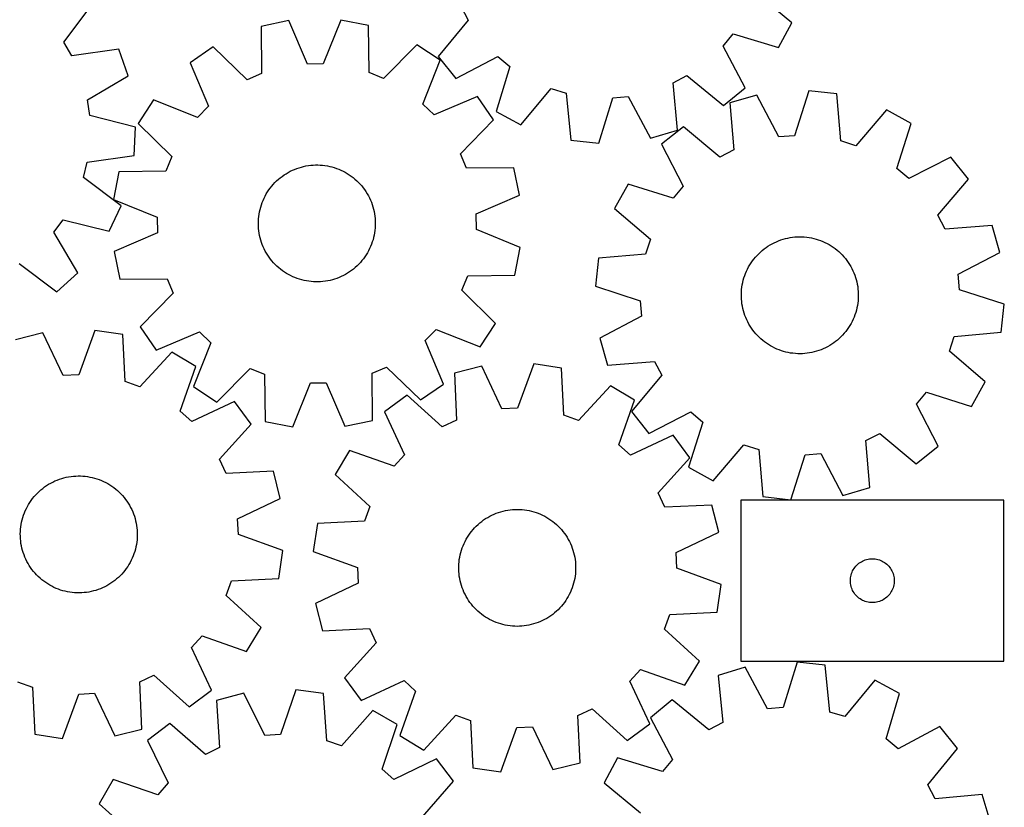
# Model space of a CAD drawing. Header units: millimetres. Extents: x 7 to 1243, y 7 to 1475.
# Tile 21 of 27: x 839 to 1243, y 626 to 949. Entities that reach past the tile are written whole.
import ezdxf

# ---------------------------------------------------------------- set-up
doc = ezdxf.new("R2010")
doc.units = ezdxf.units.MM
doc.layers.add('CUT', color=7, linetype='CONTINUOUS', true_color=0x000000)

msp = doc.modelspace()

# ---------------------------------------------------------------- linework, layer by layer
at = {"layer": 'CUT'}
for p, q in [((1156.199536, 947.585858), (1141.300339, 959.973608)), ((857.490718, 939.615467), (869.041275, 955.172685)), ((1020.364015, 954.389537), (1023.378293, 948.710028)), ((949.74871, 948.496698), (938.457511, 946.131469)), ((938.457511, 946.131469), (938.587174, 926.755566)), ((957.406277, 930.697707), (949.74871, 948.496698)), ((971.130819, 948.713526), (963.835774, 930.762906)), ((982.46766, 946.577758), (971.130819, 948.713526)), ((982.73095, 927.203211), (982.46766, 946.577758)), ((1023.378293, 948.710028), (1011.093595, 933.72575)), ((1150.731423, 937.427846), (1156.199536, 947.585858)), ((1128.092937, 938.084909), (1132.186604, 943.043193)), ((1132.186604, 943.043193), (1150.731423, 937.427846)), ((860.7744, 934.087346), (857.490718, 939.615467)), ((918.785995, 937.748567), (909.259422, 931.242426)), ((932.672043, 924.234868), (918.785995, 937.748567)), ((1002.305129, 938.595502), (988.695982, 924.802984)), ((1011.961682, 932.283889), (1002.305129, 938.595502)), ((1137.117414, 920.938445), (1128.092937, 938.084909)), ((879.961576, 936.788218), (860.7744, 934.087346)), ((883.804895, 925.910977), (879.961576, 936.788218)), ((1011.093595, 933.72575), (1018.385818, 924.786569)), ((1018.385818, 924.786569), (1035.532282, 933.811046)), ((1035.532282, 933.811046), (1040.490566, 929.717379)), ((909.259422, 931.242426), (916.794051, 913.391046)), ((963.835774, 930.762906), (957.406277, 930.697707)), ((1004.790612, 914.283384), (1011.961682, 932.283889)), ((1040.490566, 929.717379), (1034.875219, 911.17256)), ((867.180082, 915.958188), (883.804895, 925.910977)), ((938.587174, 926.755566), (932.672043, 924.234868)), ((988.695982, 924.802984), (982.73095, 927.203211)), ((1107.514446, 922.916642), (1113.193955, 925.93092)), ((1113.193955, 925.93092), (1128.178233, 913.646222)), ((1109.290308, 903.621857), (1107.514446, 922.916642)), ((1027.234436, 917.317774), (1009.383056, 909.783145)), ((1033.740578, 907.791201), (1027.234436, 917.317774)), ((1045.033231, 905.704447), (1057.420981, 920.603644)), ((1057.420981, 920.603644), (1063.568416, 918.719042)), ((1063.568416, 918.719042), (1065.477307, 899.436963)), ((1082.697755, 916.778038), (1089.098451, 917.389414)), ((1089.098451, 917.389414), (1098.240969, 900.305598)), ((1128.178233, 913.646222), (1137.117414, 920.938445)), ((1141.925725, 917.949008), (1130.837742, 914.764341)), ((1150.864499, 900.75771), (1141.925725, 917.949008)), ((1163.234718, 919.729016), (1157.272011, 901.292949)), ((1174.697398, 918.428077), (1163.234718, 919.729016)), ((1176.376923, 899.124667), (1174.697398, 918.428077)), ((868.098289, 909.59426), (867.180082, 915.958188)), ((894.293308, 915.969671), (887.981694, 906.313119)), ((912.293812, 908.798602), (894.293308, 915.969671)), ((916.794051, 913.391046), (912.293812, 908.798602)), ((1009.383056, 909.783145), (1004.790612, 914.283384)), ((1076.954643, 898.272388), (1082.697755, 916.778038)), ((1130.837742, 914.764341), (1132.384096, 895.449807)), ((886.858507, 904.746926), (868.098289, 909.59426)), ((1034.875219, 911.17256), (1045.033231, 905.704447)), ((1195.06552, 911.917991), (1182.501519, 897.167116)), ((1205.157807, 906.329503), (1195.06552, 911.917991)), ((887.981694, 906.313119), (901.774212, 892.703972)), ((1020.226878, 893.905153), (1033.740578, 907.791201)), ((1199.322391, 887.852751), (1205.157807, 906.329503)), ((886.246731, 893.226891), (886.858507, 904.746926)), ((1098.240969, 900.305598), (1109.290308, 903.621857)), ((1111.831979, 904.96523), (1102.806738, 897.779794)), ((1126.669155, 892.503262), (1111.831979, 904.96523)), ((1157.272011, 901.292949), (1150.864499, 900.75771)), ((1065.477307, 899.436963), (1076.954643, 898.272388)), ((1102.806738, 897.779794), (1111.626735, 880.527256)), ((1182.501519, 897.167116), (1176.376923, 899.124667)), ((867.078639, 890.393754), (886.246731, 893.226891)), ((1022.747577, 887.990022), (1020.226878, 893.905153)), ((1132.384096, 895.449807), (1126.669155, 892.503262)), ((865.491581, 884.162868), (867.078639, 890.393754)), ((901.774212, 892.703972), (899.373986, 886.73894)), ((956.829144, 888.875402), (957.794762, 889.037508)), ((957.794762, 889.037508), (958.766187, 889.160093)), ((958.766187, 889.160093), (959.741805, 889.242953)), ((959.741805, 889.242953), (960.71999, 889.28595)), ((960.71999, 889.28595), (961.699115, 889.289013)), ((961.699115, 889.289013), (962.67755, 889.252136)), ((962.67755, 889.252136), (963.653667, 889.17538)), ((963.653667, 889.17538), (964.62584, 889.058874)), ((964.62584, 889.058874), (965.592453, 888.902812)), ((1221.484196, 892.520425), (1204.231658, 883.700428)), ((1228.669632, 883.495183), (1221.484196, 892.520425)), ((879.999438, 886.475649), (877.86367, 875.138808)), ((899.373986, 886.73894), (879.999438, 886.475649)), ((947.038176, 884.606818), (947.837832, 885.171837)), ((947.837832, 885.171837), (948.659869, 885.703768)), ((948.659869, 885.703768), (949.502918, 886.201727)), ((949.502918, 886.201727), (950.365577, 886.664885)), ((950.365577, 886.664885), (951.246409, 887.09247)), ((951.246409, 887.09247), (952.143949, 887.483772)), ((952.143949, 887.483772), (953.056703, 887.838139)), ((953.056703, 887.838139), (953.983151, 888.154981)), ((953.983151, 888.154981), (954.921752, 888.433771)), ((954.921752, 888.433771), (955.870943, 888.674044)), ((955.870943, 888.674044), (956.829144, 888.875402)), ((965.592453, 888.902812), (966.551895, 888.707452)), ((966.551895, 888.707452), (967.502571, 888.473121)), ((967.502571, 888.473121), (968.442897, 888.200208)), ((968.442897, 888.200208), (969.371309, 887.889167)), ((969.371309, 887.889167), (970.286262, 887.540517)), ((970.286262, 887.540517), (971.186232, 887.154838)), ((971.186232, 887.154838), (972.069722, 886.73277)), ((972.069722, 886.73277), (972.935261, 886.275018)), ((972.935261, 886.275018), (973.781409, 885.782343)), ((973.781409, 885.782343), (974.606757, 885.255564)), ((974.606757, 885.255564), (975.409932, 884.695559)), ((1042.123479, 888.119685), (1022.747577, 887.990022)), ((1044.488709, 876.828486), (1042.123479, 888.119685)), ((1204.231658, 883.700428), (1199.322391, 887.852751)), ((880.968768, 872.505291), (865.491581, 884.162868)), ((942.78189, 880.578194), (943.420766, 881.320173)), ((943.420766, 881.320173), (944.089375, 882.035476)), ((944.089375, 882.035476), (944.786603, 882.722911)), ((944.786603, 882.722911), (945.511291, 883.381336)), ((945.511291, 883.381336), (946.262232, 884.009653)), ((946.262232, 884.009653), (947.038176, 884.606818)), ((975.409932, 884.695559), (976.189596, 884.10326)), ((976.189596, 884.10326), (976.944453, 883.479652)), ((976.944453, 883.479652), (977.673245, 882.825773)), ((977.673245, 882.825773), (978.37476, 882.142713)), ((978.37476, 882.142713), (979.04783, 881.431607)), ((979.04783, 881.431607), (979.691335, 880.693639)), ((1088.99766, 881.453405), (1083.409172, 871.361117)), ((1107.474411, 875.617989), (1088.99766, 881.453405)), ((1216.207664, 868.658008), (1228.669632, 883.495183)), ((940.068887, 876.512816), (940.5442, 877.368837)), ((940.5442, 877.368837), (941.054033, 878.204759)), ((941.054033, 878.204759), (941.597538, 879.01919)), ((941.597538, 879.01919), (942.17381, 879.810774)), ((942.17381, 879.810774), (942.78189, 880.578194)), ((979.691335, 880.693639), (980.304204, 879.930038)), ((980.304204, 879.930038), (980.885416, 879.142074)), ((980.885416, 879.142074), (981.434005, 878.331059)), ((981.434005, 878.331059), (981.949058, 877.498343)), ((981.949058, 877.498343), (982.429716, 876.645311)), ((1111.626735, 880.527256), (1107.474411, 875.617989)), ((877.86367, 875.138808), (895.81429, 867.843764)), ((938.235736, 871.982115), (938.527773, 872.916679)), ((938.527773, 872.916679), (938.857687, 873.838553)), ((938.857687, 873.838553), (939.224929, 874.746203)), ((939.224929, 874.746203), (939.628886, 875.638119)), ((939.628886, 875.638119), (940.068887, 876.512816)), ((982.429716, 876.645311), (982.87518, 875.773384)), ((982.87518, 875.773384), (983.284709, 874.884013)), ((983.284709, 874.884013), (983.657621, 873.978678)), ((983.657621, 873.978678), (983.993295, 873.058885)), ((983.993295, 873.058885), (984.291173, 872.126167)), ((1026.689718, 869.170919), (1044.488709, 876.828486)), ((875.995035, 862.096283), (880.968768, 872.505291)), ((937.455111, 868.148337), (937.591423, 869.117932)), ((937.591423, 869.117932), (937.767171, 870.08116)), ((937.767171, 870.08116), (937.982061, 871.036418)), ((937.982061, 871.036418), (938.235736, 871.982115)), ((984.291173, 872.126167), (984.550759, 871.182074)), ((984.550759, 871.182074), (984.771621, 870.228179)), ((984.771621, 870.228179), (984.95339, 869.26607)), ((984.95339, 869.26607), (985.095766, 868.297347)), ((1026.754917, 862.741422), (1026.689718, 869.170919)), ((1083.409172, 871.361117), (1098.160047, 858.797117)), ((853.351125, 861.66487), (857.201832, 866.814116)), ((857.201832, 866.814116), (875.995035, 862.096283)), ((895.81429, 867.843764), (895.879489, 861.414266)), ((937.284721, 865.217526), (937.301632, 866.19651)), ((937.307755, 864.238668), (937.284721, 865.217526)), ((937.301632, 866.19651), (937.35846, 867.173989)), ((937.35846, 867.173989), (937.455111, 868.148337)), ((985.095766, 868.297347), (985.19851, 867.323623)), ((985.19851, 867.323623), (985.261451, 866.346518)), ((985.261451, 866.346518), (985.284486, 865.367659)), ((985.284486, 865.367659), (985.267575, 864.388675)), ((1219.15421, 862.943067), (1216.207664, 868.658008)), ((863.18902, 844.97181), (853.351125, 861.66487)), ((895.879489, 861.414266), (878.080498, 853.756699)), ((937.370697, 863.261563), (937.307755, 864.238668)), ((937.473441, 862.287839), (937.370697, 863.261563)), ((937.615816, 861.319116), (937.473441, 862.287839)), ((937.797586, 860.357006), (937.615816, 861.319116)), ((984.977783, 861.467253), (984.802036, 860.504026)), ((985.114096, 862.436848), (984.977783, 861.467253)), ((985.210747, 863.411196), (985.114096, 862.436848)), ((985.267575, 864.388675), (985.210747, 863.411196)), ((1044.705536, 855.446377), (1026.754917, 862.741422)), ((1238.468743, 864.48942), (1219.15421, 862.943067)), ((1241.65341, 853.401438), (1238.468743, 864.48942)), ((938.018447, 859.403111), (937.797586, 860.357006)), ((938.278033, 858.459019), (938.018447, 859.403111)), ((938.575911, 857.5263), (938.278033, 858.459019)), ((938.911585, 856.606508), (938.575911, 857.5263)), ((983.711519, 856.746632), (983.344278, 855.838982)), ((984.041433, 857.668506), (983.711519, 856.746632)), ((984.333471, 858.60307), (984.041433, 857.668506)), ((984.587146, 859.548768), (984.333471, 858.60307)), ((984.802036, 860.504026), (984.587146, 859.548768)), ((1098.160047, 858.797117), (1096.202495, 852.672521)), ((1147.272865, 856.453836), (1148.12503, 856.936028)), ((1148.12503, 856.936028), (1148.996154, 857.383061)), ((1148.996154, 857.383061), (1149.884787, 857.79419)), ((1149.884787, 857.79419), (1150.789449, 858.16873)), ((1150.789449, 858.16873), (1151.708636, 858.506059)), ((1151.708636, 858.506059), (1152.640817, 858.805615)), ((1152.640817, 858.805615), (1153.584441, 859.0669)), ((1153.584441, 859.0669), (1154.537937, 859.289477)), ((1154.537937, 859.289477), (1155.499718, 859.472978)), ((1155.499718, 859.472978), (1156.468183, 859.617097)), ((1156.468183, 859.617097), (1157.441721, 859.721593)), ((1157.441721, 859.721593), (1158.418711, 859.786293)), ((1158.418711, 859.786293), (1159.397526, 859.811089)), ((1159.397526, 859.811089), (1160.376539, 859.79594)), ((1160.376539, 859.79594), (1161.354119, 859.740871)), ((1161.354119, 859.740871), (1162.328639, 859.645974)), ((1162.328639, 859.645974), (1163.298478, 859.511406)), ((1163.298478, 859.511406), (1164.26202, 859.337392)), ((1164.26202, 859.337392), (1165.217663, 859.124221)), ((1165.217663, 859.124221), (1166.163816, 858.872249)), ((1166.163816, 858.872249), (1167.098903, 858.581894)), ((1167.098903, 858.581894), (1168.02137, 858.253639)), ((1168.02137, 858.253639), (1168.92968, 857.888032)), ((1168.92968, 857.888032), (1169.822321, 857.48568)), ((1169.822321, 857.48568), (1170.697808, 857.047254)), ((1170.697808, 857.047254), (1171.554683, 856.573482)), ((878.080498, 853.756699), (880.445727, 842.465501)), ((939.284497, 855.701173), (938.911585, 856.606508)), ((939.694026, 854.811802), (939.284497, 855.701173)), ((940.139491, 853.939875), (939.694026, 854.811802)), ((940.620149, 853.086843), (940.139491, 853.939875)), ((941.135201, 852.254127), (940.620149, 853.086843)), ((982.025006, 853.216348), (981.515173, 852.380426)), ((982.500319, 854.07237), (982.025006, 853.216348)), ((982.94032, 854.947066), (982.500319, 854.07237)), ((983.344278, 855.838982), (982.94032, 854.947066)), ((1042.569769, 844.109536), (1044.705536, 855.446377)), ((1096.202495, 852.672521), (1076.899086, 850.992996)), ((1141.953137, 852.168443), (1142.634934, 852.871186)), ((1142.634934, 852.871186), (1143.344828, 853.545535)), ((1143.344828, 853.545535), (1144.081637, 854.190367)), ((1144.081637, 854.190367), (1144.844134, 854.804609)), ((1144.844134, 854.804609), (1145.63105, 855.387238)), ((1145.63105, 855.387238), (1146.441077, 855.937286)), ((1146.441077, 855.937286), (1147.272865, 856.453836)), ((1171.554683, 856.573482), (1172.391521, 856.065154)), ((1172.391521, 856.065154), (1173.206929, 855.523116)), ((1173.206929, 855.523116), (1173.999549, 854.948269)), ((1173.999549, 854.948269), (1174.768062, 854.341571)), ((1174.768062, 854.341571), (1175.511189, 853.704031)), ((1175.511189, 853.704031), (1176.227694, 853.036711)), ((1176.227694, 853.036711), (1176.916383, 852.340721)), ((1224.462112, 844.462664), (1241.65341, 853.401438)), ((839.053316, 848.809063), (854.610535, 837.258506)), ((941.68379, 851.443112), (941.135201, 852.254127)), ((942.265003, 850.655148), (941.68379, 851.443112)), ((942.877871, 849.891547), (942.265003, 850.655148)), ((943.521376, 849.153579), (942.877871, 849.891547)), ((944.194447, 848.442473), (943.521376, 849.153579)), ((979.14844, 849.265012), (978.479831, 848.54971)), ((979.787316, 850.006991), (979.14844, 849.265012)), ((980.395396, 850.774411), (979.787316, 850.006991)), ((980.971668, 851.565996), (980.395396, 850.774411)), ((981.515173, 852.380426), (980.971668, 851.565996)), ((1076.899086, 850.992996), (1075.598147, 839.530316)), ((1139.003577, 848.271292), (1139.528869, 849.097587)), ((1139.528869, 849.097587), (1140.087428, 849.901768)), ((1140.087428, 849.901768), (1140.678323, 850.682497)), ((1140.678323, 850.682497), (1141.300572, 851.438475)), ((1141.300572, 851.438475), (1141.953137, 852.168443)), ((1176.916383, 852.340721), (1177.576111, 851.617219)), ((1177.576111, 851.617219), (1178.205779, 850.86741)), ((1178.205779, 850.86741), (1178.804339, 850.092542)), ((1178.804339, 850.092542), (1179.370796, 849.293904)), ((1179.370796, 849.293904), (1179.904205, 848.472826)), ((854.610535, 837.258506), (863.18902, 844.97181)), ((944.895962, 847.759412), (944.194447, 848.442473)), ((945.624754, 847.105534), (944.895962, 847.759412)), ((946.37961, 846.481926), (945.624754, 847.105534)), ((947.159275, 845.889627), (946.37961, 846.481926)), ((947.96245, 845.329622), (947.159275, 845.889627)), ((948.787798, 844.802843), (947.96245, 845.329622)), ((949.633945, 844.310167), (948.787798, 844.802843)), ((973.909338, 844.881418), (973.066289, 844.383459)), ((974.731375, 845.413349), (973.909338, 844.881418)), ((975.53103, 845.978367), (974.731375, 845.413349)), ((976.306975, 846.575532), (975.53103, 845.978367)), ((977.057915, 847.20385), (976.306975, 846.575532)), ((977.782603, 847.862274), (977.057915, 847.20385)), ((978.479831, 848.54971), (977.782603, 847.862274)), ((1136.904692, 843.857408), (1137.251695, 844.772987)), ((1137.251695, 844.772987), (1137.635754, 845.67365)), ((1137.635754, 845.67365), (1138.056231, 846.557898)), ((1138.056231, 846.557898), (1138.512425, 847.424259)), ((1138.512425, 847.424259), (1139.003577, 848.271292)), ((1179.904205, 848.472826), (1180.403681, 847.630675)), ((1180.403681, 847.630675), (1180.86839, 846.768851)), ((1180.86839, 846.768851), (1181.29756, 845.888789)), ((1181.29756, 845.888789), (1181.690476, 844.991955)), ((1181.690476, 844.991955), (1182.046485, 844.07984)), ((880.445727, 842.465501), (899.82163, 842.595163)), ((899.82163, 842.595163), (902.342328, 836.680033)), ((950.499485, 843.852415), (949.633945, 844.310167)), ((951.382974, 843.430348), (950.499485, 843.852415)), ((952.282945, 843.044668), (951.382974, 843.430348)), ((953.197897, 842.696018), (952.282945, 843.044668)), ((954.126309, 842.384978), (953.197897, 842.696018)), ((955.066636, 842.112065), (954.126309, 842.384978)), ((956.017311, 841.877733), (955.066636, 842.112065)), ((956.976754, 841.682374), (956.017311, 841.877733)), ((957.943366, 841.526311), (956.976754, 841.682374)), ((958.91554, 841.409805), (957.943366, 841.526311)), ((959.891656, 841.33305), (958.91554, 841.409805)), ((960.870092, 841.296173), (959.891656, 841.33305)), ((961.849217, 841.299235), (960.870092, 841.296173)), ((962.827402, 841.342232), (961.849217, 841.299235)), ((963.803019, 841.425092), (962.827402, 841.342232)), ((964.774445, 841.547677), (963.803019, 841.425092)), ((965.740062, 841.709784), (964.774445, 841.547677)), ((966.698264, 841.911141), (965.740062, 841.709784)), ((967.647455, 842.151415), (966.698264, 841.911141)), ((968.586056, 842.430205), (967.647455, 842.151415)), ((969.512504, 842.747047), (968.586056, 842.430205)), ((970.425258, 843.101413), (969.512504, 842.747047)), ((971.322798, 843.492715), (970.425258, 843.101413)), ((972.20363, 843.920301), (971.322798, 843.492715)), ((973.066289, 844.383459), (972.20363, 843.920301)), ((1020.794995, 837.881214), (1023.195221, 843.846246)), ((1023.195221, 843.846246), (1042.569769, 844.109536)), ((1135.89785, 840.076734), (1136.091482, 841.036526)), ((1136.091482, 841.036526), (1136.324102, 841.987622)), ((1136.324102, 841.987622), (1136.595323, 842.928438)), ((1136.595323, 842.928438), (1136.904692, 843.857408)), ((1182.046485, 844.07984), (1182.364994, 843.153964)), ((1182.364994, 843.153964), (1182.645473, 842.215866)), ((1182.645473, 842.215866), (1182.887454, 841.267109)), ((1182.887454, 841.267109), (1183.090535, 840.309271)), ((1224.997352, 838.055152), (1224.462112, 844.462664)), ((902.342328, 836.680033), (888.828629, 822.793984)), ((1034.587512, 824.272067), (1020.794995, 837.881214)), ((1075.598147, 839.530316), (1094.034214, 833.567609)), ((1135.518655, 836.182707), (1135.553772, 837.161207)), ((1135.553772, 837.161207), (1135.62877, 838.137461)), ((1135.62877, 838.137461), (1135.743527, 839.109842)), ((1135.743527, 839.109842), (1135.89785, 840.076734)), ((1183.090535, 840.309271), (1183.254379, 839.343947)), ((1183.254379, 839.343947), (1183.378712, 838.372744)), ((1183.378712, 838.372744), (1183.463328, 837.397277)), ((1183.463328, 837.397277), (1183.508085, 836.419171)), ((1243.433418, 832.092445), (1224.997352, 838.055152)), ((1094.034214, 833.567609), (1094.569453, 827.160097)), ((1135.52348, 835.20359), (1135.518655, 836.182707)), ((1135.568237, 834.225483), (1135.52348, 835.20359)), ((1135.652853, 833.250017), (1135.568237, 834.225483)), ((1135.777186, 832.278813), (1135.652853, 833.250017)), ((1183.288038, 832.512918), (1183.133716, 831.546026)), ((1183.402795, 833.4853), (1183.288038, 832.512918)), ((1183.477793, 834.461553), (1183.402795, 833.4853)), ((1183.51291, 835.440053), (1183.477793, 834.461553)), ((1183.508085, 836.419171), (1183.51291, 835.440053)), ((1135.94103, 831.313489), (1135.777186, 832.278813)), ((1136.144111, 830.355651), (1135.94103, 831.313489)), ((1136.386093, 829.406894), (1136.144111, 830.355651)), ((1136.666571, 828.468797), (1136.386093, 829.406894)), ((1136.98508, 827.54292), (1136.666571, 828.468797)), ((1182.436243, 828.694322), (1182.126873, 827.765352)), ((1182.707463, 829.635138), (1182.436243, 828.694322)), ((1182.940083, 830.586234), (1182.707463, 829.635138)), ((1183.133716, 831.546026), (1182.940083, 830.586234)), ((1242.132479, 820.629765), (1243.433418, 832.092445)), ((1094.569453, 827.160097), (1077.378155, 818.221323)), ((1137.341089, 826.630806), (1136.98508, 827.54292)), ((1137.734005, 825.733971), (1137.341089, 826.630806)), ((1138.163175, 824.85391), (1137.734005, 825.733971)), ((1138.627885, 823.992086), (1138.163175, 824.85391)), ((1180.975334, 825.064863), (1180.51914, 824.198501)), ((1181.395811, 825.949111), (1180.975334, 825.064863)), ((1181.77987, 826.849773), (1181.395811, 825.949111)), ((1182.126873, 827.765352), (1181.77987, 826.849773)), ((848.85194, 820.360295), (837.66012, 817.562327)), ((857.188749, 802.869153), (848.85194, 820.360295)), ((870.209869, 821.399755), (863.610976, 803.181714)), ((881.620499, 819.701817), (870.209869, 821.399755)), ((888.828629, 822.793984), (895.33477, 813.267411)), ((895.33477, 813.267411), (913.18615, 820.802041)), ((913.18615, 820.802041), (917.778594, 816.301802)), ((1005.775155, 817.19414), (1010.275394, 821.786584)), ((1010.275394, 821.786584), (1028.275899, 814.615514)), ((1028.275899, 814.615514), (1034.587512, 824.272067)), ((1139.12736, 823.149934), (1138.627885, 823.992086)), ((1139.66077, 822.328856), (1139.12736, 823.149934)), ((1140.227226, 821.530218), (1139.66077, 822.328856)), ((1140.825786, 820.75535), (1140.227226, 821.530218)), ((1141.455454, 820.005541), (1140.825786, 820.75535)), ((1178.353242, 820.940263), (1177.730994, 820.184286)), ((1178.944137, 821.720992), (1178.353242, 820.940263)), ((1179.502696, 822.525173), (1178.944137, 821.720992)), ((1180.027988, 823.351468), (1179.502696, 822.525173)), ((1180.51914, 824.198501), (1180.027988, 823.351468)), ((1222.82907, 818.95024), (1242.132479, 820.629765)), ((882.629136, 800.35175), (881.620499, 819.701817)), ((917.778594, 816.301802), (910.607525, 798.301297)), ((1013.309785, 799.34276), (1005.775155, 817.19414)), ((1077.378155, 818.221323), (1080.562822, 807.13334)), ((1142.115182, 819.28204), (1141.455454, 820.005541)), ((1142.803871, 818.586049), (1142.115182, 819.28204)), ((1143.520376, 817.918729), (1142.803871, 818.586049)), ((1144.263503, 817.281189), (1143.520376, 817.918729)), ((1145.032016, 816.674491), (1144.263503, 817.281189)), ((1145.824636, 816.099645), (1145.032016, 816.674491)), ((1174.187431, 816.818152), (1173.400515, 816.235522)), ((1174.949929, 817.432394), (1174.187431, 816.818152)), ((1175.686737, 818.077226), (1174.949929, 817.432394)), ((1176.396631, 818.751575), (1175.686737, 818.077226)), ((1177.078428, 819.454318), (1176.396631, 818.751575)), ((1177.730994, 820.184286), (1177.078428, 819.454318)), ((1220.871518, 812.825643), (1222.82907, 818.95024)), ((901.750436, 812.488827), (888.682112, 798.182839)), ((911.642711, 806.553478), (901.750436, 812.488827)), ((1146.640044, 815.557606), (1145.824636, 816.099645)), ((1147.476882, 815.049278), (1146.640044, 815.557606)), ((1148.333758, 814.575507), (1147.476882, 815.049278)), ((1149.209244, 814.13708), (1148.333758, 814.575507)), ((1150.101886, 813.734729), (1149.209244, 814.13708)), ((1151.010195, 813.369121), (1150.101886, 813.734729)), ((1151.932662, 813.040867), (1151.010195, 813.369121)), ((1152.867749, 812.750512), (1151.932662, 813.040867)), ((1153.813902, 812.498539), (1152.867749, 812.750512)), ((1154.769545, 812.285368), (1153.813902, 812.498539)), ((1155.733088, 812.111355), (1154.769545, 812.285368)), ((1164.493628, 812.333283), (1163.531847, 812.149782)), ((1165.447124, 812.555861), (1164.493628, 812.333283)), ((1166.390748, 812.817145), (1165.447124, 812.555861)), ((1167.322929, 813.116701), (1166.390748, 812.817145)), ((1168.242116, 813.45403), (1167.322929, 813.116701)), ((1169.146778, 813.828571), (1168.242116, 813.45403)), ((1170.035411, 814.239699), (1169.146778, 813.828571)), ((1170.906535, 814.686732), (1170.035411, 814.239699)), ((1171.7587, 815.168925), (1170.906535, 814.686732)), ((1172.590488, 815.685475), (1171.7587, 815.168925)), ((1173.400515, 816.235522), (1172.590488, 815.685475)), ((1235.622393, 800.261643), (1220.871518, 812.825643)), ((1080.562822, 807.13334), (1099.877355, 808.679694)), ((1099.877355, 808.679694), (1102.823901, 802.964752)), ((1156.702926, 811.976787), (1155.733088, 812.111355)), ((1157.677446, 811.88189), (1156.702926, 811.976787)), ((1158.655026, 811.826821), (1157.677446, 811.88189)), ((1159.634039, 811.811672), (1158.655026, 811.826821)), ((1160.612855, 811.836468), (1159.634039, 811.811672)), ((1161.589844, 811.901168), (1160.612855, 811.836468)), ((1162.563382, 812.005664), (1161.589844, 811.901168)), ((1163.531847, 812.149782), (1162.563382, 812.005664)), ((905.16962, 788.290359), (911.642711, 806.553478)), ((920.264077, 791.989684), (933.873224, 805.782201)), ((933.873224, 805.782201), (939.838256, 803.381975)), ((983.982033, 803.829619), (989.897163, 806.350318)), ((989.897163, 806.350318), (1003.783212, 792.836618)), ((1028.9338, 806.663949), (1017.737014, 803.88592)), ((1037.239441, 789.157986), (1028.9338, 806.663949)), ((1050.293547, 807.665365), (1043.662215, 789.459107)), ((1061.701134, 805.947105), (1050.293547, 807.665365)), ((1062.675304, 786.595273), (1061.701134, 805.947105)), ((863.610976, 803.181714), (857.188749, 802.869153)), ((888.682112, 798.182839), (882.629136, 800.35175)), ((939.838256, 803.381975), (940.101547, 784.007427)), ((984.111695, 784.453717), (983.982033, 803.829619)), ((1017.737014, 803.88592), (1018.577695, 784.527829)), ((1102.823901, 802.964752), (1090.361933, 788.127577)), ((1230.033905, 790.169356), (1235.622393, 800.261643)), ((910.607525, 798.301297), (920.264077, 791.989684)), ((951.438388, 781.87166), (958.733432, 799.822279)), ((958.733432, 799.822279), (965.16293, 799.887478)), ((965.16293, 799.887478), (972.820497, 782.088487)), ((1003.783212, 792.836618), (1013.309785, 799.34276)), ((1081.818193, 798.698272), (1068.724407, 784.415583)), ((1091.699879, 792.745312), (1081.818193, 798.698272)), ((927.480057, 792.186151), (909.931834, 783.970172)), ((934.347967, 782.916993), (927.480057, 792.186151)), ((998.386407, 794.78671), (989.105031, 787.935322)), ((1012.759061, 781.791741), (998.386407, 794.78671)), ((1085.194269, 774.493751), (1091.699879, 792.745312)), ((1207.40483, 791.095505), (1211.557154, 796.004772)), ((1211.557154, 796.004772), (1230.033905, 790.169356)), ((909.931834, 783.970172), (905.16962, 788.290359)), ((1043.662215, 789.459107), (1037.239441, 789.157986)), ((1090.361933, 788.127577), (1097.547369, 779.102336)), ((1216.224827, 773.842967), (1207.40483, 791.095505)), ((940.101547, 784.007427), (951.438388, 781.87166)), ((972.820497, 782.088487), (984.111695, 784.453717)), ((989.105031, 787.935322), (997.28974, 770.372493)), ((1018.577695, 784.527829), (1012.759061, 781.791741)), ((1068.724407, 784.415583), (1062.675304, 786.595273)), ((1097.547369, 779.102336), (1114.799907, 787.922332)), ((1114.799907, 787.922332), (1119.709174, 783.770009)), ((921.378618, 768.521216), (934.347967, 782.916993)), ((1119.709174, 783.770009), (1113.873758, 765.293258)), ((1107.511609, 778.349798), (1089.94878, 770.16509)), ((1114.362998, 769.068422), (1107.511609, 778.349798)), ((1186.647469, 776.172953), (1192.362411, 779.119499)), ((1188.193823, 756.858419), (1186.647469, 776.172953)), ((1192.362411, 779.119499), (1207.199586, 766.657531)), ((974.709518, 772.123592), (968.756558, 762.241905)), ((992.961078, 765.617981), (974.709518, 772.123592)), ((1089.94878, 770.16509), (1085.194269, 774.493751)), ((1123.966045, 759.70477), (1136.530046, 774.455645)), ((1136.530046, 774.455645), (1142.654642, 772.498093)), ((1142.654642, 772.498093), (1144.334167, 753.194684)), ((1207.199586, 766.657531), (1216.224827, 773.842967)), ((924.125066, 762.707464), (921.378618, 768.521216)), ((997.28974, 770.372493), (992.961078, 765.617981)), ((1101.368028, 754.695769), (1114.362998, 769.068422)), ((1155.796847, 751.893745), (1161.759554, 770.329811)), ((1161.759554, 770.329811), (1168.167066, 770.865051)), ((1168.167066, 770.865051), (1177.10584, 753.673753)), ((1113.873758, 765.293258), (1123.966045, 759.70477)), ((853.816321, 759.585466), (854.718686, 759.96551)), ((854.718686, 759.96551), (855.635801, 760.30843)), ((855.635801, 760.30843), (856.566141, 760.613658)), ((856.566141, 760.613658), (857.508155, 760.880685)), ((857.508155, 760.880685), (858.460278, 761.109066)), ((858.460278, 761.109066), (859.420923, 761.298421)), ((859.420923, 761.298421), (860.388493, 761.448435)), ((860.388493, 761.448435), (861.361376, 761.558858)), ((861.361376, 761.558858), (862.337954, 761.629507)), ((862.337954, 761.629507), (863.316601, 761.660264)), ((863.316601, 761.660264), (864.295687, 761.651078)), ((864.295687, 761.651078), (865.273584, 761.601964)), ((865.273584, 761.601964), (866.248665, 761.513004)), ((866.248665, 761.513004), (867.219305, 761.384345)), ((867.219305, 761.384345), (868.183889, 761.216203)), ((868.183889, 761.216203), (869.140813, 761.008856)), ((869.140813, 761.008856), (870.088482, 760.762651)), ((870.088482, 760.762651), (871.025321, 760.477996)), ((871.025321, 760.477996), (871.94977, 760.155366)), ((871.94977, 760.155366), (872.860289, 759.795298)), ((872.860289, 759.795298), (873.755364, 759.39839)), ((943.481628, 763.582624), (924.125066, 762.707464)), ((946.279597, 752.390804), (943.481628, 763.582624)), ((968.756558, 762.241905), (983.039246, 749.148119)), ((847.30236, 755.297059), (848.035227, 755.946366)), ((848.035227, 755.946366), (848.79397, 756.565241)), ((848.79397, 756.565241), (849.577323, 757.152652)), ((849.577323, 757.152652), (850.383985, 757.707623)), ((850.383985, 757.707623), (851.212611, 758.229229)), ((851.212611, 758.229229), (852.061824, 758.716603)), ((852.061824, 758.716603), (852.930209, 759.168933)), ((852.930209, 759.168933), (853.816321, 759.585466)), ((873.755364, 759.39839), (874.633505, 758.965304)), ((874.633505, 758.965304), (875.49325, 758.49676)), ((875.49325, 758.49676), (876.333169, 757.993538)), ((876.333169, 757.993538), (877.151862, 757.456476)), ((877.151862, 757.456476), (877.947969, 756.886467)), ((877.947969, 756.886467), (878.720163, 756.284461)), ((878.720163, 756.284461), (879.467159, 755.651459)), ((1177.10584, 753.673753), (1188.193823, 756.858419)), ((844.067212, 751.633521), (844.653342, 752.417834)), ((844.653342, 752.417834), (845.270974, 753.177588)), ((845.270974, 753.177588), (845.919082, 753.911516)), ((845.919082, 753.911516), (846.596587, 754.618399)), ((846.596587, 754.618399), (847.30236, 755.297059)), ((879.467159, 755.651459), (880.187715, 754.988515)), ((880.187715, 754.988515), (880.88063, 754.296732)), ((880.88063, 754.296732), (881.544752, 753.577262)), ((881.544752, 753.577262), (882.178975, 752.831302)), ((882.178975, 752.831302), (882.782243, 752.060093)), ((882.782243, 752.060093), (883.353553, 751.26492)), ((928.788455, 744.053995), (946.279597, 752.390804)), ((1104.104117, 748.877134), (1101.368028, 754.695769)), ((1243.261245, 751.671453), (1135.261245, 751.671453)), ((1135.261245, 751.671453), (1135.261245, 685.671453)), ((1144.334167, 753.194684), (1155.796847, 751.893745)), ((1243.261245, 685.671453), (1243.261245, 751.671453)), ((841.641335, 747.390549), (842.056418, 748.277342)), ((842.056418, 748.277342), (842.507327, 749.146466)), ((842.507327, 749.146466), (842.993311, 749.996474)), ((842.993311, 749.996474), (843.513562, 750.825953)), ((843.513562, 750.825953), (844.067212, 751.633521)), ((883.353553, 751.26492), (883.891954, 750.447106)), ((883.891954, 750.447106), (884.396549, 749.608012)), ((884.396549, 749.608012), (884.866499, 748.749034)), ((884.866499, 748.749034), (885.301021, 747.871603)), ((885.301021, 747.871603), (885.699392, 746.977178)), ((983.039246, 749.148119), (980.859557, 743.099016)), ((1038.676101, 747.446284), (1039.638946, 747.624116)), ((1039.638946, 747.624116), (1040.608244, 747.762527)), ((1040.608244, 747.762527), (1041.58238, 747.861286)), ((1041.58238, 747.861286), (1042.559734, 747.92023)), ((1042.559734, 747.92023), (1043.538679, 747.93926)), ((1043.538679, 747.93926), (1044.517585, 747.918344)), ((1044.517585, 747.918344), (1045.494824, 747.857517)), ((1045.494824, 747.857517), (1046.468768, 747.756881)), ((1046.468768, 747.756881), (1047.437797, 747.616603)), ((1047.437797, 747.616603), (1048.400298, 747.436916)), ((1123.462207, 749.717815), (1104.104117, 748.877134)), ((1126.240236, 738.521029), (1123.462207, 749.717815)), ((840.125334, 742.744107), (840.352157, 743.696601)), ((840.352157, 743.696601), (840.617642, 744.639052)), ((840.617642, 744.639052), (840.921348, 745.569889)), ((840.921348, 745.569889), (841.262768, 746.487564)), ((841.262768, 746.487564), (841.641335, 747.390549)), ((885.699392, 746.977178), (886.060949, 746.067249)), ((886.060949, 746.067249), (886.385091, 745.14333)), ((886.385091, 745.14333), (886.671278, 744.206958)), ((886.671278, 744.206958), (886.919033, 743.259692)), ((929.101016, 737.631768), (928.788455, 744.053995)), ((1028.956047, 743.018596), (1029.746382, 743.59658)), ((1029.746382, 743.59658), (1030.559635, 744.141846)), ((1030.559635, 744.141846), (1031.394451, 744.653487)), ((1031.394451, 744.653487), (1032.249442, 745.130652)), ((1032.249442, 745.130652), (1033.123184, 745.572545)), ((1033.123184, 745.572545), (1034.014223, 745.978432)), ((1034.014223, 745.978432), (1034.921077, 746.347637)), ((1034.921077, 746.347637), (1035.842235, 746.679546)), ((1035.842235, 746.679546), (1036.776164, 746.973605)), ((1036.776164, 746.973605), (1037.721311, 747.229327)), ((1037.721311, 747.229327), (1038.676101, 747.446284)), ((1048.400298, 747.436916), (1049.354668, 747.21812)), ((1049.354668, 747.21812), (1050.29932, 746.960578)), ((1050.29932, 746.960578), (1051.232682, 746.66472)), ((1051.232682, 746.66472), (1052.153198, 746.331037)), ((1052.153198, 746.331037), (1053.059339, 745.960085)), ((1053.059339, 745.960085), (1053.949594, 745.552482)), ((1053.949594, 745.552482), (1054.822483, 745.108906)), ((1054.822483, 745.108906), (1055.676553, 744.630095)), ((1055.676553, 744.630095), (1056.510382, 744.116847)), ((1056.510382, 744.116847), (1057.322583, 743.570014)), ((1057.322583, 743.570014), (1058.111803, 742.990509)), ((839.611235, 738.865584), (839.680287, 739.842276)), ((839.680287, 739.842276), (839.789119, 740.815339)), ((839.789119, 740.815339), (839.93755, 741.783153)), ((839.93755, 741.783153), (840.125334, 742.744107)), ((886.919033, 743.259692), (887.127944, 742.303109)), ((887.127944, 742.303109), (887.297664, 741.338801)), ((887.297664, 741.338801), (887.42791, 740.368372)), ((887.42791, 740.368372), (887.518465, 739.393439)), ((961.507725, 742.124847), (959.789464, 730.717259)), ((980.859557, 743.099016), (961.507725, 742.124847)), ((1024.766027, 738.921095), (1025.392718, 739.673394)), ((1025.392718, 739.673394), (1026.049572, 740.399506)), ((1026.049572, 740.399506), (1026.735497, 741.09822)), ((1026.735497, 741.09822), (1027.449351, 741.768375)), ((1027.449351, 741.768375), (1028.189945, 742.408856)), ((1028.189945, 742.408856), (1028.956047, 743.018596)), ((1058.111803, 742.990509), (1058.876729, 742.379294)), ((1058.876729, 742.379294), (1059.616088, 741.737388)), ((1059.616088, 741.737388), (1060.328649, 741.065858)), ((1060.328649, 741.065858), (1061.013226, 740.365823)), ((1061.013226, 740.365823), (1061.66868, 739.638448)), ((1061.66868, 739.638448), (1062.293921, 738.884943)), ((839.582079, 737.886889), (839.611235, 738.865584)), ((839.592867, 736.907818), (839.582079, 737.886889)), ((839.64358, 735.930003), (839.592867, 736.907818)), ((839.734135, 734.95507), (839.64358, 735.930003)), ((887.481759, 735.481165), (887.372927, 734.508103)), ((887.55081, 736.457857), (887.481759, 735.481165)), ((887.518465, 739.393439), (887.569179, 738.415623)), ((887.579967, 737.436553), (887.55081, 736.457857)), ((887.569179, 738.415623), (887.579967, 737.436553)), ((947.319057, 731.032875), (929.101016, 737.631768)), ((1022.119683, 734.812013), (1022.580973, 735.675673)), ((1022.580973, 735.675673), (1023.077106, 736.519798)), ((1023.077106, 736.519798), (1023.607257, 737.342984)), ((1023.607257, 737.342984), (1024.170543, 738.143861)), ((1024.170543, 738.143861), (1024.766027, 738.921095)), ((1062.293921, 738.884943), (1062.887906, 738.106562)), ((1062.887906, 738.106562), (1063.449648, 737.304602)), ((1063.449648, 737.304602), (1063.978212, 736.480396)), ((1063.978212, 736.480396), (1064.472718, 735.635316)), ((1064.472718, 735.635316), (1064.932342, 734.77077)), ((1108.734273, 730.215388), (1126.240236, 738.521029)), ((839.864381, 733.984641), (839.734135, 734.95507)), ((840.034101, 733.020333), (839.864381, 733.984641)), ((840.243013, 732.06375), (840.034101, 733.020333)), ((840.490768, 731.116484), (840.243013, 732.06375)), ((886.809889, 731.62684), (886.544404, 730.68439)), ((887.036712, 732.579335), (886.809889, 731.62684)), ((887.224495, 733.540289), (887.036712, 732.579335)), ((887.372927, 734.508103), (887.224495, 733.540289)), ((1020.63742, 731.191222), (1020.952257, 732.118354)), ((1020.952257, 732.118354), (1021.304647, 733.031873)), ((1021.304647, 733.031873), (1021.694005, 733.930258)), ((1021.694005, 733.930258), (1022.119683, 734.812013)), ((1064.932342, 734.77077), (1065.356321, 733.888196)), ((1065.356321, 733.888196), (1065.743947, 732.989062)), ((1065.743947, 732.989062), (1066.094577, 732.074867)), ((1066.094577, 732.074867), (1066.407626, 731.14713)), ((840.776954, 730.180112), (840.490768, 731.116484)), ((841.101096, 729.256193), (840.776954, 730.180112)), ((841.462654, 728.346263), (841.101096, 729.256193)), ((841.861025, 727.451839), (841.462654, 728.346263)), ((842.295547, 726.574407), (841.861025, 727.451839)), ((885.520711, 727.932893), (885.105627, 727.0461)), ((885.899278, 728.835878), (885.520711, 727.932893)), ((886.240698, 729.753553), (885.899278, 728.835878)), ((886.544404, 730.68439), (886.240698, 729.753553)), ((945.621119, 719.622245), (947.319057, 731.032875)), ((959.789464, 730.717259), (977.995723, 724.085927)), ((1019.763145, 727.37771), (1019.923161, 728.343676)), ((1019.923161, 728.343676), (1020.122444, 729.302312)), ((1020.122444, 729.302312), (1020.360663, 730.25202)), ((1020.360663, 730.25202), (1020.63742, 731.191222)), ((1066.407626, 731.14713), (1066.682574, 730.207396)), ((1066.682574, 730.207396), (1066.918962, 729.25723)), ((1066.918962, 729.25723), (1067.116398, 728.298213)), ((1067.116398, 728.298213), (1067.274552, 727.331941)), ((1109.035394, 723.792615), (1108.734273, 730.215388)), ((1186.931874, 727.364786), (1187.505432, 727.498521)), ((1187.505432, 727.498521), (1188.086509, 727.594457)), ((1188.086509, 727.594457), (1188.672617, 727.652184)), ((1188.672617, 727.652184), (1189.261245, 727.671453)), ((1189.261245, 727.671453), (1189.849873, 727.652184)), ((1189.849873, 727.652184), (1190.435981, 727.594457)), ((1190.435981, 727.594457), (1191.017058, 727.498521)), ((1191.017058, 727.498521), (1191.590616, 727.364786)), ((842.765497, 725.71543), (842.295547, 726.574407)), ((843.270092, 724.876336), (842.765497, 725.71543)), ((843.808492, 724.058522), (843.270092, 724.876336)), ((844.379802, 723.263349), (843.808492, 724.058522)), ((883.094833, 723.689921), (882.508704, 722.905608)), ((883.648484, 724.497489), (883.094833, 723.689921)), ((884.168734, 725.326968), (883.648484, 724.497489)), ((884.654718, 726.176976), (884.168734, 725.326968)), ((885.105627, 727.0461), (884.654718, 726.176976)), ((977.995723, 724.085927), (978.296844, 717.663154)), ((1019.520092, 723.472822), (1019.521035, 724.451951)), ((1019.559087, 722.494469), (1019.520092, 723.472822)), ((1019.521035, 724.451951), (1019.561915, 725.430227)), ((1019.561915, 725.430227), (1019.642663, 726.406022)), ((1019.642663, 726.406022), (1019.763145, 727.37771)), ((1067.274552, 727.331941), (1067.393162, 726.360021)), ((1067.393162, 726.360021), (1067.47203, 725.384073)), ((1067.510082, 723.426591), (1067.469202, 722.448315)), ((1067.47203, 725.384073), (1067.511025, 724.40572)), ((1067.511025, 724.40572), (1067.510082, 723.426591)), ((1127.241653, 717.161282), (1109.035394, 723.792615)), ((1181.467016, 723.171453), (1181.778018, 723.671585)), ((1181.778018, 723.671585), (1182.121065, 724.150306)), ((1182.121065, 724.150306), (1182.494687, 724.605566)), ((1182.494687, 724.605566), (1182.897284, 725.035414)), ((1182.897284, 725.035414), (1183.327133, 725.438012)), ((1183.327133, 725.438012), (1183.782392, 725.811633)), ((1183.782392, 725.811633), (1184.261113, 726.15468)), ((1184.261113, 726.15468), (1184.761245, 726.465682)), ((1184.761245, 726.465682), (1185.280647, 726.743308)), ((1185.280647, 726.743308), (1185.817094, 726.986369)), ((1185.817094, 726.986369), (1186.36829, 727.193824)), ((1186.36829, 727.193824), (1186.931874, 727.364786)), ((1191.590616, 727.364786), (1192.1542, 727.193824)), ((1192.1542, 727.193824), (1192.705396, 726.986369)), ((1192.705396, 726.986369), (1193.241843, 726.743308)), ((1193.241843, 726.743308), (1193.761245, 726.465682)), ((1193.761245, 726.465682), (1194.261377, 726.15468)), ((1194.261377, 726.15468), (1194.740098, 725.811633)), ((1194.740098, 725.811633), (1195.195357, 725.438012)), ((1195.195357, 725.438012), (1195.625206, 725.035414)), ((1195.625206, 725.035414), (1196.027803, 724.605566)), ((1196.027803, 724.605566), (1196.401425, 724.150306)), ((1196.401425, 724.150306), (1196.744471, 723.671585)), ((1196.744471, 723.671585), (1197.055474, 723.171453)), ((844.983071, 722.49214), (844.379802, 723.263349)), ((845.617294, 721.74618), (844.983071, 722.49214)), ((846.281415, 721.02671), (845.617294, 721.74618)), ((846.974331, 720.334927), (846.281415, 721.02671)), ((847.694886, 719.671983), (846.974331, 720.334927)), ((848.441883, 719.038981), (847.694886, 719.671983)), ((879.126818, 719.377076), (878.368076, 718.758201)), ((879.859686, 720.026383), (879.126818, 719.377076)), ((880.565459, 720.705043), (879.859686, 720.026383)), ((881.242964, 721.411926), (880.565459, 720.705043)), ((881.891071, 722.145854), (881.242964, 721.411926)), ((882.508704, 722.905608), (881.891071, 722.145854)), ((926.271052, 718.613608), (945.621119, 719.622245)), ((1019.637955, 721.518521), (1019.559087, 722.494469)), ((1019.756565, 720.546601), (1019.637955, 721.518521)), ((1019.914719, 719.580329), (1019.756565, 720.546601)), ((1020.112155, 718.621312), (1019.914719, 719.580329)), ((1067.107956, 719.534866), (1066.908673, 718.57623)), ((1067.267972, 720.500831), (1067.107956, 719.534866)), ((1067.388454, 721.47252), (1067.267972, 720.500831)), ((1067.469202, 722.448315), (1067.388454, 721.47252)), ((1180.280515, 719.260081), (1180.338241, 719.846189)), ((1180.338241, 719.846189), (1180.434177, 720.427266)), ((1180.434177, 720.427266), (1180.567912, 721.000825)), ((1180.567912, 721.000825), (1180.738874, 721.564408)), ((1180.738874, 721.564408), (1180.946329, 722.115604)), ((1180.946329, 722.115604), (1181.18939, 722.652052)), ((1181.18939, 722.652052), (1181.467016, 723.171453)), ((1197.055474, 723.171453), (1197.3331, 722.652052)), ((1197.3331, 722.652052), (1197.576161, 722.115604)), ((1197.576161, 722.115604), (1197.783616, 721.564408)), ((1197.783616, 721.564408), (1197.954577, 721.000825)), ((1197.954577, 721.000825), (1198.088312, 720.427266)), ((1198.088312, 720.427266), (1198.184249, 719.846189)), ((1198.184249, 719.846189), (1198.241975, 719.260081)), ((849.214077, 718.436975), (848.441883, 719.038981)), ((850.010183, 717.866966), (849.214077, 718.436975)), ((850.828877, 717.329904), (850.010183, 717.866966)), ((851.668795, 716.826682), (850.828877, 717.329904)), ((852.52854, 716.358138), (851.668795, 716.826682)), ((853.406681, 715.925052), (852.52854, 716.358138)), ((854.301756, 715.528144), (853.406681, 715.925052)), ((855.212276, 715.168076), (854.301756, 715.528144)), ((872.44336, 715.357932), (871.526244, 715.015011)), ((873.345724, 715.737976), (872.44336, 715.357932)), ((874.231837, 716.154509), (873.345724, 715.737976)), ((875.100222, 716.606839), (874.231837, 716.154509)), ((875.949434, 717.094213), (875.100222, 716.606839)), ((876.778061, 717.615819), (875.949434, 717.094213)), ((877.584722, 718.17079), (876.778061, 717.615819)), ((878.368076, 718.758201), (877.584722, 718.17079)), ((924.102141, 712.560632), (926.271052, 718.613608)), ((978.296844, 717.663154), (960.790881, 709.357513)), ((1020.348543, 717.671145), (1020.112155, 718.621312)), ((1020.623491, 716.731412), (1020.348543, 717.671145)), ((1020.93654, 715.803675), (1020.623491, 716.731412)), ((1021.28717, 714.88948), (1020.93654, 715.803675)), ((1066.078861, 715.760188), (1065.72647, 714.846669)), ((1066.393697, 716.68732), (1066.078861, 715.760188)), ((1066.670454, 717.626521), (1066.393697, 716.68732)), ((1066.908673, 718.57623), (1066.670454, 717.626521)), ((1125.523392, 705.753695), (1127.241653, 717.161282)), ((1180.261245, 718.671453), (1180.280515, 719.260081)), ((1180.280515, 718.082825), (1180.261245, 718.671453)), ((1180.338241, 717.496718), (1180.280515, 718.082825)), ((1180.434177, 716.91564), (1180.338241, 717.496718)), ((1180.567912, 716.342082), (1180.434177, 716.91564)), ((1180.738874, 715.778498), (1180.567912, 716.342082)), ((1180.946329, 715.227302), (1180.738874, 715.778498)), ((1197.783616, 715.778498), (1197.576161, 715.227302)), ((1197.954577, 716.342082), (1197.783616, 715.778498)), ((1198.088312, 716.91564), (1197.954577, 716.342082)), ((1198.184249, 717.496718), (1198.088312, 716.91564)), ((1198.241975, 718.082825), (1198.184249, 717.496718)), ((1198.241975, 719.260081), (1198.261245, 718.671453)), ((1198.261245, 718.671453), (1198.241975, 718.082825)), ((856.136724, 714.845446), (855.212276, 715.168076)), ((857.073563, 714.560791), (856.136724, 714.845446)), ((858.021233, 714.314585), (857.073563, 714.560791)), ((858.978156, 714.107239), (858.021233, 714.314585)), ((859.942741, 713.939097), (858.978156, 714.107239)), ((860.913381, 713.810438), (859.942741, 713.939097)), ((861.888461, 713.721478), (860.913381, 713.810438)), ((862.866358, 713.672364), (861.888461, 713.721478)), ((863.845445, 713.663178), (862.866358, 713.672364)), ((864.824092, 713.693935), (863.845445, 713.663178)), ((865.800669, 713.764584), (864.824092, 713.693935)), ((866.773553, 713.875007), (865.800669, 713.764584)), ((867.741122, 714.025021), (866.773553, 713.875007)), ((868.701768, 714.214376), (867.741122, 714.025021)), ((869.65389, 714.442757), (868.701768, 714.214376)), ((870.595905, 714.709784), (869.65389, 714.442757)), ((871.526244, 715.015011), (870.595905, 714.709784)), ((938.408129, 699.492307), (924.102141, 712.560632)), ((1021.674796, 713.990346), (1021.28717, 714.88948)), ((1022.098775, 713.107772), (1021.674796, 713.990346)), ((1022.558399, 712.243226), (1022.098775, 713.107772)), ((1023.052905, 711.398146), (1022.558399, 712.243226)), ((1023.581469, 710.57394), (1023.052905, 711.398146)), ((1063.954011, 711.358744), (1063.42386, 710.535558)), ((1064.450144, 712.202869), (1063.954011, 711.358744)), ((1064.911434, 713.066529), (1064.450144, 712.202869)), ((1065.337112, 713.948284), (1064.911434, 713.066529)), ((1065.72647, 714.846669), (1065.337112, 713.948284)), ((1181.18939, 714.690855), (1180.946329, 715.227302)), ((1181.467016, 714.171453), (1181.18939, 714.690855)), ((1181.778018, 713.671321), (1181.467016, 714.171453)), ((1182.121065, 713.1926), (1181.778018, 713.671321)), ((1182.494687, 712.737341), (1182.121065, 713.1926)), ((1182.897284, 712.307492), (1182.494687, 712.737341)), ((1183.327133, 711.904895), (1182.897284, 712.307492)), ((1183.782392, 711.531273), (1183.327133, 711.904895)), ((1184.261113, 711.188227), (1183.782392, 711.531273)), ((1194.740098, 711.531273), (1194.261377, 711.188227)), ((1195.195357, 711.904895), (1194.740098, 711.531273)), ((1195.625206, 712.307492), (1195.195357, 711.904895)), ((1196.027803, 712.737341), (1195.625206, 712.307492)), ((1196.401425, 713.1926), (1196.027803, 712.737341)), ((1196.744471, 713.671321), (1196.401425, 713.1926)), ((1197.055474, 714.171453), (1196.744471, 713.671321)), ((1197.3331, 714.690855), (1197.055474, 714.171453)), ((1197.576161, 715.227302), (1197.3331, 714.690855)), ((960.790881, 709.357513), (963.56891, 698.160727)), ((1024.143211, 709.771979), (1023.581469, 710.57394)), ((1024.737196, 708.993599), (1024.143211, 709.771979)), ((1025.362437, 708.240094), (1024.737196, 708.993599)), ((1026.017891, 707.512718), (1025.362437, 708.240094)), ((1026.702468, 706.812684), (1026.017891, 707.512718)), ((1060.981545, 707.479036), (1060.29562, 706.780322)), ((1061.638399, 708.205148), (1060.981545, 707.479036)), ((1062.26509, 708.957447), (1061.638399, 708.205148)), ((1062.860574, 709.734681), (1062.26509, 708.957447)), ((1063.42386, 710.535558), (1062.860574, 709.734681)), ((1184.761245, 710.877225), (1184.261113, 711.188227)), ((1185.280647, 710.599599), (1184.761245, 710.877225)), ((1185.817094, 710.356538), (1185.280647, 710.599599)), ((1186.36829, 710.149082), (1185.817094, 710.356538)), ((1186.931874, 709.978121), (1186.36829, 710.149082)), ((1187.505432, 709.844386), (1186.931874, 709.978121)), ((1188.086509, 709.74845), (1187.505432, 709.844386)), ((1188.672617, 709.690723), (1188.086509, 709.74845)), ((1189.261245, 709.671453), (1188.672617, 709.690723)), ((1189.849873, 709.690723), (1189.261245, 709.671453)), ((1190.435981, 709.74845), (1189.849873, 709.690723)), ((1191.017058, 709.844386), (1190.435981, 709.74845)), ((1191.590616, 709.978121), (1191.017058, 709.844386)), ((1192.1542, 710.149082), (1191.590616, 709.978121)), ((1192.705396, 710.356538), (1192.1542, 710.149082)), ((1193.241843, 710.599599), (1192.705396, 710.356538)), ((1193.761245, 710.877225), (1193.241843, 710.599599)), ((1194.261377, 711.188227), (1193.761245, 710.877225)), ((1027.415029, 706.141154), (1026.702468, 706.812684)), ((1028.154388, 705.499248), (1027.415029, 706.141154)), ((1028.919314, 704.888033), (1028.154388, 705.499248)), ((1029.708534, 704.308528), (1028.919314, 704.888033)), ((1030.520735, 703.761695), (1029.708534, 704.308528)), ((1031.354564, 703.248447), (1030.520735, 703.761695)), ((1032.208634, 702.769636), (1031.354564, 703.248447)), ((1055.636666, 703.225055), (1054.781675, 702.74789)), ((1056.471482, 703.736696), (1055.636666, 703.225055)), ((1057.284735, 704.281962), (1056.471482, 703.736696)), ((1058.07507, 704.859946), (1057.284735, 704.281962)), ((1058.841172, 705.469686), (1058.07507, 704.859946)), ((1059.581766, 706.110166), (1058.841172, 705.469686)), ((1060.29562, 706.780322), (1059.581766, 706.110166)), ((1103.991871, 698.730423), (1106.17156, 704.779525)), ((1106.17156, 704.779525), (1125.523392, 705.753695)), ((932.47278, 689.600033), (938.408129, 699.492307)), ((1033.081523, 702.32606), (1032.208634, 702.769636)), ((1033.971779, 701.918457), (1033.081523, 702.32606)), ((1034.877919, 701.547505), (1033.971779, 701.918457)), ((1035.798435, 701.213822), (1034.877919, 701.547505)), ((1036.731797, 700.917964), (1035.798435, 701.213822)), ((1037.676449, 700.660422), (1036.731797, 700.917964)), ((1038.630819, 700.441626), (1037.676449, 700.660422)), ((1039.59332, 700.261939), (1038.630819, 700.441626)), ((1040.562349, 700.121661), (1039.59332, 700.261939)), ((1041.536293, 700.021025), (1040.562349, 700.121661)), ((1042.513532, 699.960198), (1041.536293, 700.021025)), ((1043.492438, 699.939282), (1042.513532, 699.960198)), ((1044.471383, 699.958312), (1043.492438, 699.939282)), ((1045.448737, 700.017256), (1044.471383, 699.958312)), ((1046.422873, 700.116015), (1045.448737, 700.017256)), ((1047.392171, 700.254426), (1046.422873, 700.116015)), ((1048.355016, 700.432258), (1047.392171, 700.254426)), ((1049.309807, 700.649215), (1048.355016, 700.432258)), ((1050.254953, 700.904937), (1049.309807, 700.649215)), ((1051.188882, 701.198996), (1050.254953, 700.904937)), ((1052.11004, 701.530905), (1051.188882, 701.198996)), ((1053.016894, 701.90011), (1052.11004, 701.530905)), ((1053.907933, 702.305997), (1053.016894, 701.90011)), ((1054.781675, 702.74789), (1053.907933, 702.305997)), ((909.889474, 691.31091), (914.20966, 696.073123)), ((914.20966, 696.073123), (932.47278, 689.600033)), ((963.56891, 698.160727), (982.927, 699.001408)), ((982.927, 699.001408), (985.663089, 693.182773)), ((1118.27456, 685.636637), (1103.991871, 698.730423)), ((918.105453, 673.762687), (909.889474, 691.31091)), ((985.663089, 693.182773), (972.668119, 678.810119)), ((1112.321599, 675.75495), (1118.27456, 685.636637)), ((1137.086873, 683.124809), (1126.042747, 679.791229)), ((1135.261245, 685.671453), (1243.261245, 685.671453)), ((1146.256165, 666.055348), (1137.086873, 683.124809)), ((1158.369984, 685.191391), (1152.655894, 666.67676)), ((1169.849132, 684.044813), (1158.369984, 685.191391)), ((1171.788254, 664.765752), (1169.849132, 684.044813)), ((888.626766, 677.117678), (894.440518, 679.864126)), ((894.440518, 679.864126), (908.836295, 666.894777)), ((1089.741377, 677.506049), (1094.070039, 682.26056)), ((1094.070039, 682.26056), (1112.321599, 675.75495)), ((1126.042747, 679.791229), (1127.848859, 660.499252)), ((838.479934, 677.140603), (844.53291, 674.971692)), ((844.53291, 674.971692), (845.541547, 655.621625)), ((889.501926, 657.761115), (888.626766, 677.117678)), ((972.668119, 678.810119), (979.519508, 669.528744)), ((979.519508, 669.528744), (997.082337, 677.713452)), ((997.082337, 677.713452), (1001.836848, 673.384791)), ((1097.926086, 659.94322), (1089.741377, 677.506049)), ((1190.30301, 677.809392), (1177.938636, 662.89079)), ((1200.469583, 672.357213), (1190.30301, 677.809392)), ((856.952177, 653.923687), (863.55107, 672.141728)), ((863.55107, 672.141728), (869.973296, 672.454289)), ((869.973296, 672.454289), (878.310106, 654.963147)), ((908.836295, 666.894777), (918.105453, 673.762687)), ((931.287345, 672.493089), (920.140239, 669.521979)), ((939.894273, 655.133273), (931.287345, 672.493089)), ((952.626596, 673.863482), (946.310883, 655.545344)), ((964.062174, 672.342617), (952.626596, 673.863482)), ((965.370624, 653.01051), (964.062174, 672.342617)), ((1001.836848, 673.384791), (995.331238, 655.13323)), ((1194.88332, 653.803612), (1200.469583, 672.357213)), ((920.140239, 669.521979), (921.315329, 650.181307)), ((1107.170562, 669.737262), (1098.242826, 662.431032)), ((1122.174084, 657.476073), (1107.170562, 669.737262)), ((984.301498, 665.442518), (971.456492, 650.935683)), ((994.284584, 659.661216), (984.301498, 665.442518)), ((1005.212925, 649.18027), (1018.30671, 663.462958)), ((1018.30671, 663.462958), (1024.355813, 661.283269)), ((1068.453422, 663.350713), (1074.272056, 666.086801)), ((1069.294103, 643.992622), (1068.453422, 663.350713)), ((1074.272056, 666.086801), (1088.64471, 653.091831)), ((1152.655894, 666.67676), (1146.256165, 666.055348)), ((1177.938636, 662.89079), (1171.788254, 664.765752)), ((900.949768, 660.089723), (891.78818, 653.078962)), ((915.544847, 647.345073), (900.949768, 660.089723)), ((988.095358, 641.299955), (994.284584, 659.661216)), ((1024.355813, 661.283269), (1025.329983, 641.931437)), ((1043.368902, 658.419435), (1049.791676, 658.720556)), ((1049.791676, 658.720556), (1058.097317, 641.214593)), ((1088.64471, 653.091831), (1097.926086, 659.94322)), ((1098.242826, 662.431032), (1107.294176, 645.298739)), ((1127.848859, 660.499252), (1122.174084, 657.476073)), ((1216.98031, 658.769075), (1199.848017, 649.717725)), ((1224.28654, 649.841338), (1216.98031, 658.769075)), ((845.541547, 655.621625), (856.952177, 653.923687)), ((878.310106, 654.963147), (889.501926, 657.761115)), ((946.310883, 655.545344), (939.894273, 655.133273)), ((995.331238, 655.13323), (1005.212925, 649.18027)), ((1036.73757, 640.213177), (1043.368902, 658.419435)), ((891.78818, 653.078962), (900.275177, 635.660199)), ((971.456492, 650.935683), (965.370624, 653.01051)), ((1199.848017, 649.717725), (1194.88332, 653.803612)), ((921.315329, 650.181307), (915.544847, 647.345073)), ((1212.025351, 634.837817), (1224.28654, 649.841338)), ((1010.342727, 645.541101), (992.923964, 637.054105)), ((1017.353488, 636.379513), (1010.342727, 645.541101)), ((1058.097317, 641.214593), (1069.294103, 643.992622)), ((1084.654688, 645.920305), (1079.202509, 635.753732)), ((1103.208288, 640.334042), (1084.654688, 645.920305)), ((1107.294176, 645.298739), (1103.208288, 640.334042)), ((992.923964, 637.054105), (988.095358, 641.299955)), ((1025.329983, 641.931437), (1036.73757, 640.213177)), ((877.668065, 637.020818), (871.886764, 627.037732)), ((896.029326, 630.831592), (877.668065, 637.020818)), ((900.275177, 635.660199), (896.029326, 630.831592)), ((1004.608838, 621.784434), (1017.353488, 636.379513)), ((1079.202509, 635.753732), (1094.12111, 623.389358)), ((1215.04853, 629.163042), (1212.025351, 634.837817)), ((1234.340507, 630.969154), (1215.04853, 629.163042)), ((1237.674087, 619.925028), (1234.340507, 630.969154)), ((871.886764, 627.037732), (886.393598, 614.192726))]:
    msp.add_line(p, q, dxfattribs=at)

doc.saveas('drawing.dxf')
